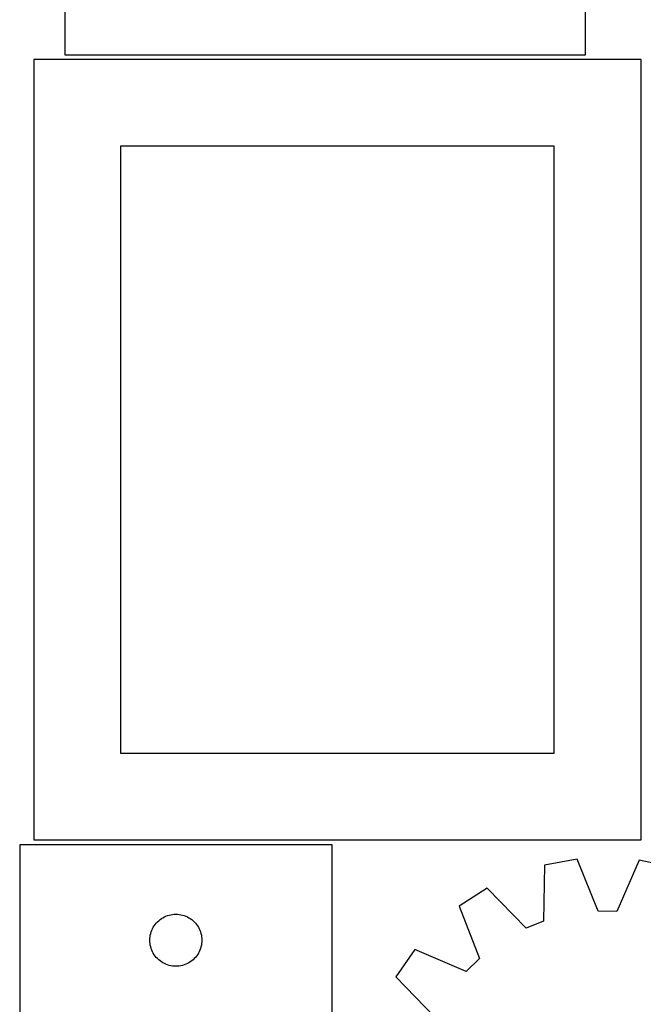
# Model space of a CAD drawing. Header units: millimetres. Extents: x 7 to 1243, y 7 to 1535.
# Tile 13 of 27: x 7 to 222, y 819 to 1160. Entities that reach past the tile are written whole.
import ezdxf

# ---------------------------------------------------------------- set-up
doc = ezdxf.new("R2010")
doc.units = ezdxf.units.MM
doc.layers.add('CUT', color=7, linetype='CONTINUOUS', true_color=0x000000)

msp = doc.modelspace()

# ---------------------------------------------------------------- linework, layer by layer
at = {"layer": 'CUT'}
for p, q in [((22.196136, 1297.919465), (22.196136, 1147.919465)), ((202.196136, 1147.919465), (202.196136, 1192.919465)), ((11.449419, 1146.376), (11.449419, 876.376)), ((221.449419, 1146.376), (11.449419, 1146.376)), ((22.196136, 1147.919465), (202.196136, 1147.919465)), ((221.449419, 876.376), (221.449419, 1146.376)), ((41.449419, 1116.376), (41.449419, 906.376)), ((191.449419, 1116.376), (41.449419, 1116.376)), ((191.449419, 906.376), (191.449419, 1116.376)), ((41.449419, 906.376), (191.449419, 906.376)), ((11.449419, 876.376), (221.449419, 876.376)), ((114.582976, 874.65799), (6.582976, 874.65799)), ((6.582976, 874.65799), (6.582976, 808.65799)), ((114.582976, 808.65799), (114.582976, 874.65799)), ((199.406296, 869.687817), (188.062256, 867.590624)), ((206.64024, 851.712487), (199.406296, 869.687817)), ((220.787544, 869.398259), (213.069478, 851.625419)), ((232.070632, 866.994637), (220.787544, 869.398259)), ((188.062256, 867.590624), (187.733064, 848.217084)), ((168.19775, 859.675891), (158.519784, 853.397161)), ((181.759903, 845.837162), (168.19775, 859.675891)), ((158.519784, 853.397161), (165.629584, 835.372368)), ((213.069478, 851.625419), (206.64024, 851.712487)), ((54.219015, 848.021951), (54.648864, 848.424549)), ((54.648864, 848.424549), (55.104123, 848.798171)), ((55.104123, 848.798171), (55.582844, 849.141217)), ((55.582844, 849.141217), (56.082976, 849.452219)), ((56.082976, 849.452219), (56.602378, 849.729845)), ((56.602378, 849.729845), (57.138825, 849.972906)), ((57.138825, 849.972906), (57.690021, 850.180362)), ((57.690021, 850.180362), (58.253605, 850.351323)), ((58.253605, 850.351323), (58.827163, 850.485058)), ((58.827163, 850.485058), (59.40824, 850.580994)), ((59.40824, 850.580994), (59.994348, 850.638721)), ((59.994348, 850.638721), (60.582976, 850.65799)), ((60.582976, 850.65799), (61.171604, 850.638721)), ((61.171604, 850.638721), (61.757712, 850.580994)), ((61.757712, 850.580994), (62.338789, 850.485058)), ((62.338789, 850.485058), (62.912347, 850.351323)), ((62.912347, 850.351323), (63.475931, 850.180362)), ((63.475931, 850.180362), (64.027127, 849.972906)), ((64.027127, 849.972906), (64.563574, 849.729845)), ((64.563574, 849.729845), (65.082976, 849.452219)), ((65.082976, 849.452219), (65.583108, 849.141217)), ((65.583108, 849.141217), (66.061829, 848.798171)), ((66.061829, 848.798171), (66.517088, 848.424549)), ((66.517088, 848.424549), (66.946937, 848.021951)), ((187.733064, 848.217084), (181.759903, 845.837162)), ((52.060605, 844.550946), (52.26806, 845.102141)), ((52.26806, 845.102141), (52.511121, 845.638589)), ((52.511121, 845.638589), (52.788747, 846.15799)), ((52.788747, 846.15799), (53.09975, 846.658123)), ((53.09975, 846.658123), (53.442796, 847.136843)), ((53.442796, 847.136843), (53.816418, 847.592103)), ((53.816418, 847.592103), (54.219015, 848.021951)), ((66.946937, 848.021951), (67.349534, 847.592103)), ((67.349534, 847.592103), (67.723156, 847.136843)), ((67.723156, 847.136843), (68.066203, 846.658123)), ((68.066203, 846.658123), (68.377205, 846.15799)), ((68.377205, 846.15799), (68.654831, 845.638589)), ((68.654831, 845.638589), (68.897892, 845.102141)), ((68.897892, 845.102141), (69.105347, 844.550946)), ((51.582976, 841.65799), (51.602246, 842.246619)), ((51.602246, 841.069362), (51.582976, 841.65799)), ((51.602246, 842.246619), (51.659972, 842.832726)), ((51.659972, 842.832726), (51.755909, 843.413803)), ((51.755909, 843.413803), (51.889644, 843.987362)), ((51.889644, 843.987362), (52.060605, 844.550946)), ((69.105347, 844.550946), (69.276309, 843.987362)), ((69.276309, 843.987362), (69.410044, 843.413803)), ((69.410044, 843.413803), (69.50598, 842.832726)), ((69.50598, 842.832726), (69.563706, 842.246619)), ((69.563706, 842.246619), (69.582976, 841.65799)), ((69.582976, 841.65799), (69.563706, 841.069362)), ((51.659972, 840.483255), (51.602246, 841.069362)), ((51.755909, 839.902178), (51.659972, 840.483255)), ((51.889644, 839.328619), (51.755909, 839.902178)), ((52.060605, 838.765035), (51.889644, 839.328619)), ((52.26806, 838.21384), (52.060605, 838.765035)), ((52.511121, 837.677392), (52.26806, 838.21384)), ((68.897892, 838.21384), (68.654831, 837.677392)), ((69.105347, 838.765035), (68.897892, 838.21384)), ((69.276309, 839.328619), (69.105347, 838.765035)), ((69.410044, 839.902178), (69.276309, 839.328619)), ((69.50598, 840.483255), (69.410044, 839.902178)), ((69.563706, 841.069362), (69.50598, 840.483255)), ((143.196211, 838.483083), (136.657702, 828.978696)), ((161.021859, 830.887776), (143.196211, 838.483083)), ((52.788747, 837.15799), (52.511121, 837.677392)), ((53.09975, 836.657858), (52.788747, 837.15799)), ((53.442796, 836.179138), (53.09975, 836.657858)), ((53.816418, 835.723878), (53.442796, 836.179138)), ((54.219015, 835.294029), (53.816418, 835.723878)), ((54.648864, 834.891432), (54.219015, 835.294029)), ((55.104123, 834.51781), (54.648864, 834.891432)), ((66.517088, 834.891432), (66.061829, 834.51781)), ((66.946937, 835.294029), (66.517088, 834.891432)), ((67.349534, 835.723878), (66.946937, 835.294029)), ((67.723156, 836.179138), (67.349534, 835.723878)), ((68.066203, 836.657858), (67.723156, 836.179138)), ((68.377205, 837.15799), (68.066203, 836.657858)), ((68.654831, 837.677392), (68.377205, 837.15799)), ((165.629584, 835.372368), (161.021859, 830.887776)), ((55.582844, 834.174764), (55.104123, 834.51781)), ((56.082976, 833.863762), (55.582844, 834.174764)), ((56.602378, 833.586136), (56.082976, 833.863762)), ((57.138825, 833.343075), (56.602378, 833.586136)), ((57.690021, 833.135619), (57.138825, 833.343075)), ((58.253605, 832.964658), (57.690021, 833.135619)), ((58.827163, 832.830923), (58.253605, 832.964658)), ((59.40824, 832.734987), (58.827163, 832.830923)), ((59.994348, 832.67726), (59.40824, 832.734987)), ((60.582976, 832.65799), (59.994348, 832.67726)), ((61.171604, 832.67726), (60.582976, 832.65799)), ((61.757712, 832.734987), (61.171604, 832.67726)), ((62.338789, 832.830923), (61.757712, 832.734987)), ((62.912347, 832.964658), (62.338789, 832.830923)), ((63.475931, 833.135619), (62.912347, 832.964658)), ((64.027127, 833.343075), (63.475931, 833.135619)), ((64.563574, 833.586136), (64.027127, 833.343075)), ((65.082976, 833.863762), (64.563574, 833.586136)), ((65.583108, 834.174764), (65.082976, 833.863762)), ((66.061829, 834.51781), (65.583108, 834.174764)), ((136.657702, 828.978696), (150.12409, 815.046761))]:
    msp.add_line(p, q, dxfattribs=at)

doc.saveas('drawing.dxf')
